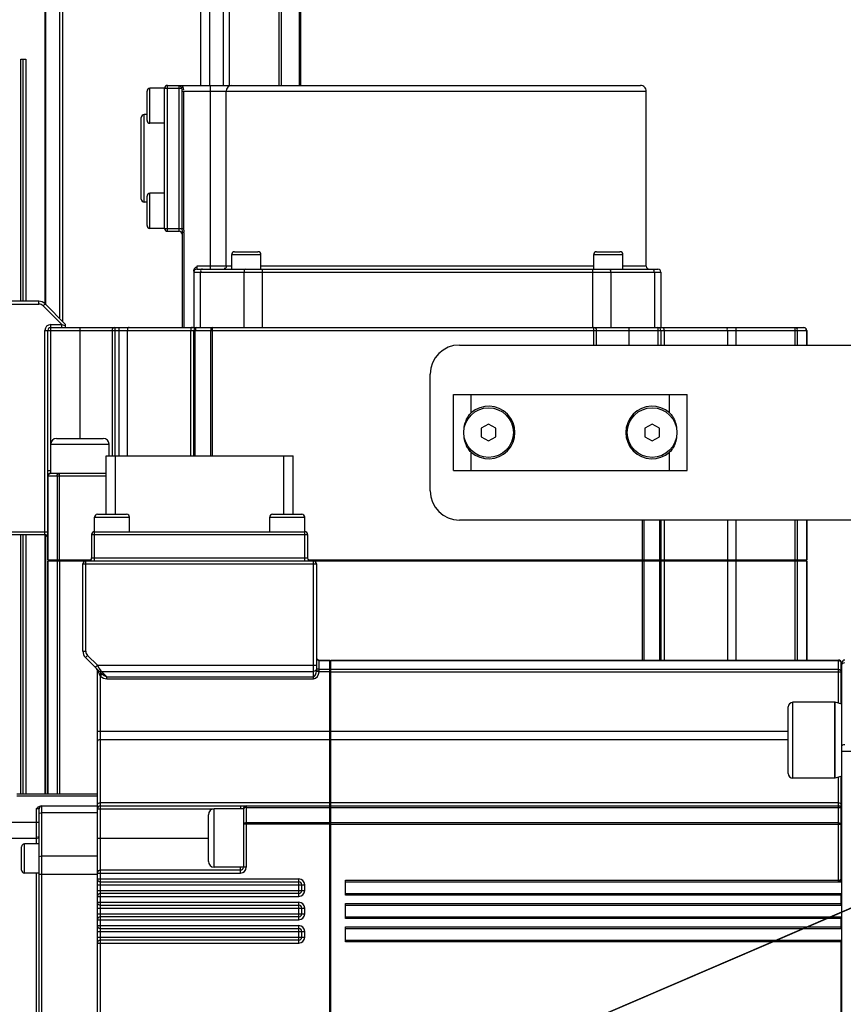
# Model space of a CAD drawing. Header units: millimetres. Extents: x 0 to 11890, y 0 to 8410.
# Tile 41 of 86: x 7231 to 7372, y 2725 to 2894. Entities that reach past the tile are written whole.
import ezdxf

# ---------------------------------------------------------------- set-up
doc = ezdxf.new("R2010")
doc.units = ezdxf.units.MM
doc.header["$LTSCALE"] = 653.95
doc.layers.get('0').update_dxf_attribs({"linetype": 'CONTINUOUS'})
for name, color, linetype in [('304105000021DXF_CONTINUOUS_LINE', 7, 'CONTINUOUS'), ('304105000049DXF_CONTINUOUS_LINE', 7, 'CONTINUOUS'), ('304304000077DXF_CONTINUOUS_LINE', 7, 'CONTINUOUS'), ('304304000110DXF_CONTINUOUS_LINE', 7, 'CONTINUOUS'), ('304304000111DXF_CONTINUOUS_LINE', 7, 'CONTINUOUS'), ('501023000047DXF_CONTINUOUS_LINE', 7, 'CONTINUOUS'), ('501025000001DXF_CONTINUOUS_LINE', 7, 'CONTINUOUS'), ('604006000004DXF_CONTINUOUS_LINE', 7, 'CONTINUOUS'), ('R70-2000运动范围_DXF_DIMENSION', 7, 'CONTINUOUS')]:
    doc.layers.add(name, color=color, linetype=linetype)
doc.styles.get("Standard").update_dxf_attribs({"font": 'txt', "width": 0.7})
doc.dimstyles.new('DIMSTYLE_3', dxfattribs={"dimtxt": 100, "dimasz": 60, "dimexe": 2, "dimexo": 0.2, "dimtad": 1, "dimdsep": 46, "dimtxsty": 'Standard', "dimblk": '_FILLED', "dimblk1": '_FILLED', "dimblk2": '_FILLED', "dimcen": 0.09, "dimclrt": 5, "dimazin": 2, "dimtp": 0.01, "dimtm": 0.01, "dimtfac": 1, "dimtofl": 0, "dimtmove": 0, "dimatfit": 3, "dimldrblk": '_FILLED', "dimfxl": 0, "dimtolj": 1, "dimarcsym": 0})

# ---------------------------------------------------------------- blocks, each defined once
blk = doc.blocks.new('_FILLED')
at = {"color": 0, "linetype": 'ByBlock'}
blk.add_solid([(0, 0), (-1, 0.1667), (-1, -0.1667)], dxfattribs=at)
blk = doc.blocks.new('*D8')
at = {"layer": 'R70-2000运动范围_DXF_DIMENSION', "color": 2, "linetype": 'Continuous'}
for p, q in [((7155.44, 2648.42), (8327.14, 3151.96)), ((7687.07, 2876.89), (7155.44, 2648.42)), ((7687.07, 2876.89), (7687.07, 2876.89))]:
    blk.add_line(p, q, dxfattribs=at)
at = {"layer": 'R70-2000运动范围_DXF_DIMENSION', "color": 2, "linetype": 'Continuous', "xscale": 60, "yscale": 60, "zscale": 60, "rotation": 203.2557065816}
blk.add_blockref('_FILLED', (7687.07, 2876.89), dxfattribs=at)
blk = doc.blocks.new('*D9')
at = {"layer": 'R70-2000运动范围_DXF_DIMENSION', "color": 2, "linetype": 'Continuous'}
for p, q in [((7155.44, 2648.42), (9690.99, 2977.4)), ((9150.71, 2907.3), (7155.44, 2648.42)), ((9150.71, 2907.3), (9150.71, 2907.3))]:
    blk.add_line(p, q, dxfattribs=at)
at = {"layer": 'R70-2000运动范围_DXF_DIMENSION', "color": 2, "linetype": 'Continuous', "xscale": 60, "yscale": 60, "zscale": 60, "rotation": 187.3919185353}
blk.add_blockref('_FILLED', (9150.71, 2907.3), dxfattribs=at)

msp = doc.modelspace()

# ---------------------------------------------------------------- linework, layer by layer
at = {"color": 7, "linetype": 'Continuous'}
msp.add_circle((7155.437, 2648.422), 578.65, dxfattribs=at)
at = {"layer": '304105000021DXF_CONTINUOUS_LINE', "color": 7, "linetype": 'Continuous'}
for p, q in [((7304.937, 2816.922), (7304.937, 2829.922)), ((7304.937, 2829.922), (7344.937, 2829.922)), ((7344.937, 2816.922), (7344.937, 2829.922)), ((7304.937, 2816.922), (7344.937, 2816.922))]:
    msp.add_line(p, q, dxfattribs=at)
at = {"layer": '304105000021DXF_CONTINUOUS_LINE', "color": 9, "linetype": 'Continuous'}
for p, q in [((7307.937, 2826.776), (7307.937, 2829.922)), ((7341.937, 2826.776), (7341.937, 2829.922)), ((7307.937, 2816.922), (7307.937, 2820.068)), ((7341.937, 2816.922), (7341.937, 2820.068))]:
    msp.add_line(p, q, dxfattribs=at)
at = {"layer": '304105000021DXF_CONTINUOUS_LINE', "color": 7, "linetype": 'Continuous'}
for centre, start, end in [((7310.937, 2823.422), 228.18969, 131.81031), ((7338.937, 2823.422), 48.18969, 311.81031)]:
    msp.add_arc(centre, 4.5, start, end, dxfattribs=at)
for points, knots in [([(7306.738, 2824.078), (7306.819, 2824.82), (7307.109, 2825.83), (7307.75, 2826.609), (7307.937, 2826.776)], [0, 0, 0, 0, 0.7481901, 1, 1, 1, 1]), ([(7341.937, 2826.776), (7342.125, 2826.609), (7342.766, 2825.83), (7343.056, 2824.82), (7343.136, 2824.078)], [0, 0, 0, 0, 0.25181, 1, 1, 1, 1]), ([(7307.937, 2820.068), (7307.75, 2820.236), (7307.109, 2821.015), (7306.819, 2822.024), (7306.738, 2822.766)], [0, 0, 0, 0, 0.2518108, 1, 1, 1, 1]), ([(7343.136, 2822.766), (7343.056, 2822.024), (7342.766, 2821.015), (7342.125, 2820.236), (7341.937, 2820.068)], [0, 0, 0, 0, 0.7481897, 1, 1, 1, 1])]:
    msp.add_open_spline(points, degree=3, knots=knots, dxfattribs=at)
at = {"layer": '304105000049DXF_CONTINUOUS_LINE', "color": 7, "linetype": 'Continuous'}
for p, q in [((7305.937, 2838.422), (7450.937, 2838.422)), ((7300.937, 2813.422), (7300.937, 2833.422)), ((7415.937, 2808.422), (7305.937, 2808.422))]:
    msp.add_line(p, q, dxfattribs=at)
for centre, start, end in [((7305.937, 2833.422), 90, 180), ((7305.937, 2813.422), 180, 270)]:
    msp.add_arc(centre, 5, start, end, dxfattribs=at)
at = {"layer": '304304000077DXF_CONTINUOUS_LINE', "color": 9, "linetype": 'Continuous'}
for p, q in [((7234.972, 2845.483), (7234.972, 2940.422)), ((7235.121, 2845.339), (7235.121, 2940.422)), ((7237.451, 2940.422), (7237.451, 2843.083)), ((7237.943, 2940.422), (7237.943, 2842.517)), ((7261.577, 2940.422), (7261.577, 2882.922)), ((7263.106, 2940.422), (7263.106, 2882.922)), ((7265.45, 2940.422), (7265.45, 2882.922)), ((7266.484, 2940.422), (7266.484, 2882.922)), ((7275.086, 2882.922), (7275.086, 2940.422)), ((7275.469, 2882.922), (7275.469, 2940.422)), ((7278.464, 2940.422), (7278.464, 2882.922)), ((7278.722, 2940.422), (7278.722, 2882.922)), ((7230.811, 2845.922), (7230.811, 2887.422)), ((7231.196, 2845.922), (7231.196, 2887.422)), ((7231.7, 2887.422), (7231.7, 2845.922)), ((7230.811, 2761.422), (7230.811, 2805.922)), ((7231.196, 2761.422), (7231.196, 2805.922)), ((7231.7, 2805.922), (7231.7, 2761.422)), ((7234.972, 2761.422), (7234.972, 2805.922)), ((7235.121, 2761.422), (7235.121, 2805.922))]:
    msp.add_line(p, q, dxfattribs=at)
at = {"layer": '304304000077DXF_CONTINUOUS_LINE', "color": 7, "linetype": 'Continuous'}
for p, q in [((7230.811, 2887.422), (7231.7, 2887.422)), ((7231.682, 2887.422), (7231.682, 2845.922)), ((7231.682, 2805.922), (7231.682, 2761.422))]:
    msp.add_line(p, q, dxfattribs=at)
at = {"layer": '304304000110DXF_CONTINUOUS_LINE', "color": 9, "linetype": 'Continuous'}
for p, q in [((7252.937, 2876.422), (7252.937, 2882.422)), ((7255.437, 2882.422), (7258.322, 2882.422)), ((7255.937, 2857.922), (7255.937, 2882.922)), ((7257.937, 2857.922), (7257.937, 2882.922)), ((7263.232, 2882.922), (7263.232, 2851.422)), ((7258.401, 2881.922), (7258.401, 2858.422)), ((7258.401, 2881.922), (7337.937, 2881.922)), ((7258.679, 2881.922), (7258.679, 2858.422)), ((7265.988, 2851.922), (7265.988, 2881.922)), ((7251.937, 2862.922), (7251.937, 2877.922)), ((7252.937, 2858.422), (7252.937, 2864.422)), ((7255.437, 2858.422), (7258.679, 2858.422)), ((7258.737, 2857.708), (7258.437, 2857.708)), ((7258.737, 2857.708), (7258.737, 2841.422)), ((7266.937, 2853.922), (7271.937, 2853.922)), ((7328.937, 2853.922), (7333.937, 2853.922)), ((7260.437, 2850.922), (7340.437, 2850.922)), ((7260.937, 2851.922), (7260.937, 2851.422)), ((7266.937, 2851.922), (7260.937, 2851.922)), ((7261.548, 2850.922), (7261.548, 2841.422)), ((7269.01, 2850.922), (7269.01, 2841.422)), ((7328.937, 2851.922), (7271.937, 2851.922)), ((7272.153, 2851.422), (7272.153, 2841.422)), ((7328.722, 2851.422), (7328.722, 2841.422)), ((7331.864, 2850.922), (7331.864, 2841.422)), ((7337.937, 2851.922), (7333.937, 2851.922)), ((7339.326, 2850.922), (7339.326, 2841.422)), ((7218.437, 2845.422), (7233.916, 2845.422)), ((7233.916, 2845.422), (7233.916, 2845.922)), ((7234.623, 2845.129), (7234.977, 2845.483)), ((7237.83, 2841.922), (7234.623, 2845.129)), ((7235.937, 2821.422), (7235.937, 2841.922)), ((7235.937, 2841.922), (7237.83, 2841.922)), ((7237.83, 2841.422), (7237.83, 2841.922)), ((7237.83, 2841.922), (7238.328, 2841.756)), ((7234.937, 2805.922), (7234.937, 2840.922)), ((7234.937, 2840.922), (7365.437, 2840.922)), ((7238.328, 2841.756), (7238.402, 2841.732)), ((7240.937, 2841.422), (7240.937, 2822.422)), ((7246.937, 2841.422), (7246.937, 2819.422)), ((7247.609, 2841.422), (7247.609, 2819.422)), ((7249.023, 2840.922), (7249.023, 2819.422)), ((7259.851, 2840.922), (7259.851, 2819.422)), ((7260.687, 2819.422), (7260.687, 2840.922)), ((7263.321, 2840.922), (7263.321, 2819.422)), ((7263.571, 2841.422), (7263.571, 2819.422)), ((7328.937, 2838.422), (7328.937, 2841.422)), ((7334.937, 2841.422), (7334.937, 2838.422)), ((7339.937, 2841.422), (7339.937, 2838.422)), ((7341.023, 2840.922), (7341.023, 2838.422)), ((7351.851, 2840.922), (7351.851, 2838.422)), ((7353.266, 2841.422), (7353.266, 2838.422)), ((7363.417, 2838.422), (7363.417, 2841.422)), ((7363.85, 2838.422), (7363.85, 2840.922)), ((7365.37, 2840.922), (7365.37, 2838.422)), ((7235.937, 2821.422), (7245.937, 2821.422)), ((7235.437, 2816.922), (7235.937, 2816.922)), ((7245.437, 2815.922), (7235.437, 2815.922)), ((7235.504, 2801.622), (7235.504, 2815.922)), ((7237.025, 2815.922), (7237.025, 2801.622)), ((7237.458, 2801.622), (7237.458, 2816.422)), ((7337.303, 2801.622), (7337.303, 2808.422)), ((7337.553, 2801.622), (7337.553, 2808.422)), ((7340.187, 2808.422), (7340.187, 2801.622)), ((7341.023, 2808.422), (7341.023, 2801.622)), ((7351.851, 2808.422), (7351.851, 2801.622)), ((7353.266, 2808.422), (7353.266, 2801.622)), ((7363.417, 2801.622), (7363.417, 2808.422)), ((7363.85, 2801.622), (7363.85, 2808.422)), ((7365.37, 2808.422), (7365.37, 2801.622)), ((7218.437, 2806.422), (7235.437, 2806.422)), ((7235.504, 2761.422), (7235.504, 2801.422)), ((7237.025, 2801.422), (7237.025, 2761.422)), ((7237.458, 2801.422), (7237.458, 2761.422)), ((7337.303, 2784.422), (7337.303, 2801.422)), ((7337.553, 2784.422), (7337.553, 2801.422)), ((7340.187, 2801.422), (7340.187, 2784.422)), ((7341.023, 2801.422), (7341.023, 2784.422)), ((7351.851, 2801.422), (7351.851, 2784.422)), ((7353.266, 2801.422), (7353.266, 2784.422)), ((7363.417, 2784.422), (7363.417, 2801.422)), ((7363.85, 2784.422), (7363.85, 2801.422)), ((7365.37, 2801.422), (7365.37, 2784.422))]:
    msp.add_line(p, q, dxfattribs=at)
at = {"layer": '304304000110DXF_CONTINUOUS_LINE', "color": 7, "linetype": 'Continuous'}
for p, q in [((7255.437, 2882.422), (7252.937, 2882.422)), ((7255.437, 2858.422), (7255.437, 2882.422)), ((7255.437, 2858.422), (7255.437, 2882.422)), ((7255.937, 2882.922), (7336.937, 2882.922)), ((7252.437, 2876.922), (7252.437, 2881.922)), ((7337.937, 2851.922), (7337.937, 2881.922)), ((7251.437, 2863.422), (7251.437, 2877.422)), ((7252.437, 2877.922), (7251.937, 2877.922)), ((7255.437, 2876.422), (7252.937, 2876.422)), ((7252.437, 2858.922), (7252.437, 2863.922)), ((7255.437, 2864.422), (7252.937, 2864.422)), ((7252.437, 2862.922), (7251.937, 2862.922)), ((7255.437, 2858.422), (7252.937, 2858.422)), ((7255.937, 2857.922), (7257.937, 2857.922)), ((7258.437, 2857.708), (7258.437, 2841.422)), ((7266.937, 2851.422), (7266.937, 2853.922)), ((7267.438, 2854.422), (7271.437, 2854.422)), ((7271.937, 2851.422), (7271.937, 2853.922)), ((7328.937, 2851.422), (7328.937, 2853.922)), ((7329.438, 2854.422), (7333.437, 2854.422)), ((7333.937, 2851.422), (7333.937, 2853.922)), ((7260.437, 2851.056), (7260.437, 2841.422)), ((7260.937, 2851.422), (7339.937, 2851.422)), ((7340.437, 2850.922), (7340.437, 2841.422)), ((7233.916, 2845.922), (7218.937, 2845.922)), ((7238.437, 2842.022), (7234.977, 2845.483)), ((7238.437, 2842.022), (7238.437, 2841.422)), ((7235.437, 2801.622), (7235.437, 2840.922)), ((7235.937, 2841.422), (7364.937, 2841.422)), ((7246.437, 2840.922), (7246.437, 2819.422)), ((7260.437, 2819.422), (7260.437, 2840.922)), ((7329.437, 2838.422), (7329.437, 2840.922)), ((7340.437, 2840.922), (7340.437, 2838.422)), ((7365.437, 2840.922), (7365.437, 2838.422)), ((7236.938, 2822.422), (7244.937, 2822.422)), ((7235.937, 2816.422), (7235.937, 2821.422)), ((7245.937, 2819.422), (7245.937, 2821.422)), ((7245.437, 2816.422), (7235.937, 2816.422)), ((7340.437, 2808.422), (7340.437, 2801.622)), ((7365.437, 2808.422), (7365.437, 2801.622)), ((7218.937, 2805.922), (7234.937, 2805.922)), ((7235.437, 2801.622), (7242.82, 2801.622)), ((7235.437, 2761.422), (7235.437, 2801.422)), ((7235.437, 2801.422), (7241.937, 2801.422)), ((7237.437, 2801.422), (7237.437, 2801.622)), ((7280.054, 2801.622), (7340.437, 2801.622)), ((7280.937, 2801.422), (7340.437, 2801.422)), ((7338.437, 2801.422), (7338.437, 2801.622)), ((7340.437, 2801.422), (7340.437, 2784.422)), ((7340.505, 2801.622), (7365.437, 2801.622)), ((7340.505, 2801.422), (7365.437, 2801.422)), ((7351.609, 2801.422), (7351.609, 2801.622)), ((7363.437, 2801.422), (7363.437, 2801.622)), ((7365.437, 2801.422), (7365.437, 2784.422))]:
    msp.add_line(p, q, dxfattribs=at)
at = {"layer": '304304000110DXF_CONTINUOUS_LINE', "color": 9, "linetype": 'Continuous'}
msp.add_lwpolyline([(7258.554, 2882.637), (7258.46, 2882.584), (7258.38, 2882.509), (7258.322, 2882.422)], dxfattribs=at)
at = {"layer": '304304000110DXF_CONTINUOUS_LINE', "color": 7, "linetype": 'Continuous'}
for centre, radius, start, end in [((7252.937, 2881.922), 0.5, 90, 180), ((7255.937, 2882.422), 0.5, 90, 180), ((7336.937, 2881.922), 1, 0, 90.00003), ((7251.937, 2877.422), 0.5, 90, 180), ((7252.937, 2876.922), 0.5, 180, 270), ((7252.937, 2863.922), 0.5, 90, 180), ((7251.937, 2863.422), 0.5, 180, 270), ((7252.937, 2858.922), 0.5, 180, 270), ((7255.937, 2858.422), 0.5, 180, 270), ((7257.937, 2857.422), 0.5, 0, 90), ((7267.437, 2853.922), 0.5, 90, 180), ((7271.437, 2853.922), 0.5, 0, 90), ((7329.437, 2853.922), 0.5, 90, 180), ((7333.437, 2853.922), 0.5, 0, 90), ((7260.937, 2850.922), 0.5, 90, 180), ((7338.437, 2851.922), 0.5, 180, 270), ((7339.937, 2850.922), 0.5, 0, 90), ((7233.916, 2844.422), 1.5, 45, 90), ((7235.937, 2840.922), 0.5, 90, 180), ((7246.937, 2840.922), 0.5, 90, 180), ((7260.937, 2840.922), 0.5, 90, 180), ((7328.937, 2840.922), 0.5, 0, 90), ((7339.937, 2840.922), 0.5, 0, 90), ((7364.937, 2840.922), 0.5, 0, 90), ((7236.937, 2821.422), 1, 90, 180), ((7244.937, 2821.422), 1, 0, 90), ((7235.937, 2815.922), 0.5, 90, 180), ((7234.937, 2805.422), 0.5, 0, 90)]:
    msp.add_arc(centre, radius, start, end, dxfattribs=at)
at = {"layer": '304304000110DXF_CONTINUOUS_LINE', "color": 9, "linetype": 'Continuous'}
for centre, start, end in [((7233.916, 2844.422), 45, 90), ((7235.937, 2840.922), 90, 180)]:
    msp.add_arc(centre, 1, start, end, dxfattribs=at)
for points, knots in [([(7257.937, 2882.922), (7257.972, 2882.922), (7258.169, 2882.8), (7258.258, 2882.591), (7258.322, 2882.422)], [0, 0, 0, 0, 0.1605555, 1, 1, 1, 1]), ([(7258.401, 2858.422), (7258.401, 2858.391), (7258.403, 2858.328), (7258.407, 2858.265), (7258.409, 2858.233)], [0, 0, 0, 0, 0.5002946, 1, 1, 1, 1]), ([(7261.937, 2851.422), (7261.842, 2851.422), (7261.615, 2851.372), (7261.596, 2851.109), (7261.649, 2851.024)], [0, 0, 0, 0, 0.4869854, 1, 1, 1, 1]), ([(7265.988, 2851.922), (7265.988, 2851.804), (7265.992, 2851.549), (7265.691, 2851.491), (7265.621, 2851.551)], [0, 0, 0, 0, 0.5623137, 1, 1, 1, 1]), ([(7269.325, 2851.422), (7269.207, 2851.422), (7269.004, 2851.26), (7269.065, 2851.077), (7269.091, 2851.024)], [0, 0, 0, 0, 0.6633566, 1, 1, 1, 1]), ([(7331.55, 2851.422), (7331.667, 2851.422), (7331.871, 2851.26), (7331.81, 2851.077), (7331.783, 2851.024)], [0, 0, 0, 0, 0.6633566, 1, 1, 1, 1]), ([(7338.937, 2851.422), (7339.032, 2851.422), (7339.259, 2851.372), (7339.278, 2851.109), (7339.226, 2851.024)], [0, 0, 0, 0, 0.4869854, 1, 1, 1, 1]), ([(7249.377, 2841.422), (7249.289, 2841.422), (7249.076, 2841.358), (7249.066, 2841.111), (7249.114, 2841.024)], [0, 0, 0, 0, 0.4665116, 1, 1, 1, 1]), ([(7260.205, 2841.422), (7260.118, 2841.422), (7259.904, 2841.358), (7259.894, 2841.111), (7259.943, 2841.024)], [0, 0, 0, 0, 0.4665116, 1, 1, 1, 1]), ([(7260.937, 2841.422), (7260.833, 2841.422), (7260.682, 2841.238), (7260.729, 2841.077), (7260.751, 2841.022)], [0, 0, 0, 0, 0.6382941, 1, 1, 1, 1]), ([(7263.571, 2841.422), (7263.467, 2841.422), (7263.317, 2841.239), (7263.364, 2841.078), (7263.385, 2841.023)], [0, 0, 0, 0, 0.6375466, 1, 1, 1, 1]), ([(7340.669, 2841.422), (7340.757, 2841.422), (7340.971, 2841.358), (7340.98, 2841.111), (7340.932, 2841.024)], [0, 0, 0, 0, 0.4665116, 1, 1, 1, 1]), ([(7351.498, 2841.422), (7351.585, 2841.422), (7351.799, 2841.358), (7351.809, 2841.111), (7351.76, 2841.024)], [0, 0, 0, 0, 0.4665116, 1, 1, 1, 1]), ([(7363.417, 2841.422), (7363.521, 2841.422), (7363.764, 2841.387), (7363.796, 2841.105), (7363.739, 2841.022)], [0, 0, 0, 0, 0.5107445, 1, 1, 1, 1]), ([(7364.937, 2841.422), (7365.042, 2841.422), (7365.284, 2841.387), (7365.315, 2841.106), (7365.259, 2841.023)], [0, 0, 0, 0, 0.5107016, 1, 1, 1, 1]), ([(7235.504, 2815.922), (7235.504, 2815.964), (7235.513, 2816.051), (7235.534, 2816.136), (7235.549, 2816.178)], [0, 0, 0, 0, 0.4829972, 1, 1, 1, 1]), ([(7235.549, 2816.178), (7235.572, 2816.24), (7235.637, 2816.391), (7235.802, 2816.336), (7235.849, 2816.293)], [0, 0, 0, 0, 0.5099634, 1, 1, 1, 1]), ([(7237.025, 2815.922), (7237.025, 2816.04), (7237.011, 2816.289), (7237.305, 2816.351), (7237.37, 2816.293)], [0, 0, 0, 0, 0.5757336, 1, 1, 1, 1])]:
    msp.add_open_spline(points, degree=3, knots=knots, dxfattribs=at)
for points in [[(7257.937, 2882.922), (7258.164, 2882.922), (7258.438, 2882.831), (7258.554, 2882.637)], [(7258.322, 2882.422), (7258.401, 2882.274), (7258.405, 2882.092), (7258.397, 2881.925)], [(7258.554, 2882.637), (7258.649, 2882.476), (7258.679, 2882.26), (7258.626, 2882.08)], [(7266.906, 2882.922), (7266.454, 2882.922), (7265.988, 2882.375), (7265.988, 2881.922)], [(7258.409, 2858.233), (7258.422, 2858.06), (7258.444, 2857.883), (7258.421, 2857.711)], [(7258.679, 2858.422), (7258.679, 2858.187), (7258.764, 2857.944), (7258.705, 2857.717)]]:
    msp.add_open_spline(points, degree=3, dxfattribs=at)
at = {"layer": '304304000110DXF_CONTINUOUS_LINE', "color": 7, "linetype": 'Continuous'}
for points, knots in [([(7260.437, 2851.056), (7260.437, 2851.107), (7260.448, 2851.211), (7260.477, 2851.311), (7260.496, 2851.359)], [0, 0, 0, 0, 0.4951513, 1, 1, 1, 1]), ([(7260.496, 2851.359), (7260.518, 2851.415), (7260.572, 2851.521), (7260.646, 2851.614), (7260.688, 2851.655)], [0, 0, 0, 0, 0.505155, 1, 1, 1, 1]), ([(7260.688, 2851.655), (7260.726, 2851.692), (7260.811, 2851.758), (7260.911, 2851.799), (7260.963, 2851.81)], [0, 0, 0, 0, 0.5051989, 1, 1, 1, 1])]:
    msp.add_open_spline(points, degree=3, knots=knots, dxfattribs=at)
at = {"layer": '304304000111DXF_CONTINUOUS_LINE', "color": 7, "linetype": 'Continuous'}
for p, q in [((7245.437, 2809.422), (7245.437, 2819.422)), ((7245.437, 2819.422), (7277.437, 2819.422)), ((7247.037, 2819.422), (7275.837, 2819.422)), ((7277.437, 2809.422), (7277.437, 2819.422)), ((7243.437, 2806.422), (7243.437, 2808.922)), ((7243.937, 2809.422), (7248.937, 2809.422)), ((7249.437, 2806.422), (7249.437, 2808.922)), ((7273.437, 2806.422), (7273.437, 2808.922)), ((7273.937, 2809.422), (7278.937, 2809.422)), ((7279.437, 2806.422), (7279.437, 2808.922)), ((7242.937, 2805.922), (7242.937, 2801.922)), ((7243.437, 2806.422), (7279.437, 2806.422)), ((7243.437, 2806.422), (7279.437, 2806.422)), ((7279.937, 2805.922), (7279.937, 2801.922)), ((7241.937, 2801.422), (7280.937, 2801.422)), ((7241.437, 2785.944), (7241.437, 2800.922)), ((7281.437, 2800.922), (7281.437, 2782.594)), ((7244.521, 2782.239), (7241.877, 2784.883)), ((7281.937, 2784.422), (7283.737, 2784.422)), ((7283.737, 2759.49), (7283.737, 2784.422)), ((7283.937, 2679.422), (7283.937, 2784.422)), ((7283.937, 2784.422), (7370.837, 2784.422)), ((7371.337, 2776.871), (7371.337, 2783.922)), ((7371.437, 2654.922), (7371.437, 2783.922)), ((7243.937, 2654.922), (7243.937, 2782.615)), ((7283.937, 2782.422), (7283.737, 2782.422)), ((7371.437, 2782.422), (7371.337, 2782.422)), ((7283.937, 2770.594), (7283.737, 2770.594)), ((7371.337, 2746.922), (7371.337, 2764.477)), ((7243.937, 2761.422), (7230.151, 2761.422)), ((7234.303, 2759.422), (7243.937, 2759.422)), ((7244.437, 2759.422), (7283.737, 2759.422)), ((7283.737, 2654.422), (7283.737, 2759.422)), ((7283.937, 2759.422), (7370.837, 2759.422)), ((7233.937, 2679.922), (7233.937, 2758.922)), ((7262.937, 2749.923), (7262.937, 2757.922)), ((7268.937, 2758.922), (7263.937, 2758.922)), ((7268.937, 2758.922), (7268.937, 2748.922)), ((7283.937, 2757.422), (7283.737, 2757.422)), ((7371.437, 2757.422), (7371.337, 2757.422)), ((7233.937, 2752.922), (7231.437, 2752.922)), ((7230.937, 2748.423), (7230.937, 2752.422)), ((7233.937, 2747.922), (7231.437, 2747.922)), ((7268.437, 2748.422), (7244.437, 2748.422)), ((7268.937, 2748.922), (7263.937, 2748.922)), ((7244.437, 2746.422), (7278.437, 2746.422)), ((7278.937, 2744.922), (7278.937, 2745.922)), ((7286.437, 2744.122), (7286.437, 2746.722)), ((7286.437, 2746.422), (7371.437, 2746.422)), ((7278.437, 2744.422), (7244.437, 2744.422)), ((7286.437, 2744.422), (7371.437, 2744.422)), ((7371.337, 2742.422), (7371.337, 2744.422)), ((7244.437, 2742.422), (7278.437, 2742.422)), ((7286.437, 2740.122), (7286.437, 2742.722)), ((7286.437, 2742.422), (7371.437, 2742.422)), ((7278.937, 2740.922), (7278.937, 2741.922)), ((7278.437, 2740.422), (7244.437, 2740.422)), ((7286.437, 2740.422), (7371.437, 2740.422)), ((7371.337, 2738.422), (7371.337, 2740.422)), ((7244.437, 2738.422), (7278.437, 2738.422)), ((7278.937, 2736.922), (7278.937, 2737.922)), ((7286.437, 2736.122), (7286.437, 2738.722)), ((7286.437, 2738.422), (7371.437, 2738.422)), ((7278.437, 2736.422), (7244.437, 2736.422)), ((7286.437, 2736.422), (7371.437, 2736.422)), ((7371.337, 2702.422), (7371.337, 2736.422))]:
    msp.add_line(p, q, dxfattribs=at)
at = {"layer": '304304000111DXF_CONTINUOUS_LINE', "color": 2, "linetype": 'Continuous'}
for p, q in [((7247.037, 2809.422), (7247.037, 2819.422)), ((7275.837, 2809.422), (7275.837, 2819.422))]:
    msp.add_line(p, q, dxfattribs=at)
at = {"layer": '304304000111DXF_CONTINUOUS_LINE', "color": 9, "linetype": 'Continuous'}
for p, q in [((7243.437, 2808.922), (7249.437, 2808.922)), ((7273.437, 2808.922), (7279.437, 2808.922)), ((7242.937, 2805.922), (7279.937, 2805.922)), ((7243.437, 2801.422), (7243.437, 2806.422)), ((7279.437, 2801.422), (7279.437, 2806.422)), ((7241.937, 2785.944), (7241.937, 2801.422)), ((7242.937, 2801.922), (7279.937, 2801.922)), ((7280.937, 2781.215), (7280.937, 2801.422)), ((7241.437, 2800.922), (7281.437, 2800.922)), ((7241.437, 2785.944), (7241.937, 2785.944)), ((7241.877, 2784.883), (7242.23, 2785.236)), ((7243.923, 2783.544), (7242.23, 2785.236)), ((7243.569, 2783.19), (7243.923, 2783.544)), ((7243.923, 2783.544), (7281.437, 2783.544)), ((7244.253, 2783.048), (7243.923, 2783.544)), ((7244.439, 2782.77), (7244.253, 2783.048)), ((7281.937, 2782.505), (7281.937, 2784.422)), ((7281.937, 2784.355), (7283.737, 2784.355)), ((7283.737, 2782.835), (7281.937, 2782.835)), ((7283.937, 2784.355), (7370.837, 2784.355)), ((7370.837, 2782.835), (7283.937, 2782.835)), ((7370.837, 2777.035), (7370.837, 2784.422)), ((7243.937, 2782.615), (7244.148, 2782.194)), ((7244.148, 2782.194), (7244.22, 2782.05)), ((7244.22, 2782.05), (7244.302, 2781.885)), ((7244.437, 2781.655), (7244.733, 2782.046)), ((7244.437, 2654.422), (7244.437, 2781.655)), ((7244.63, 2782.483), (7244.439, 2782.77)), ((7244.521, 2782.239), (7244.585, 2782.177)), ((7244.63, 2782.483), (7280.937, 2782.483)), ((7245.544, 2781.569), (7244.63, 2782.483)), ((7245.544, 2781.215), (7245.544, 2781.569)), ((7245.544, 2781.569), (7280.937, 2781.569)), ((7245.544, 2781.215), (7280.937, 2781.215)), ((7281.431, 2782.458), (7281.437, 2782.584)), ((7281.924, 2782.402), (7281.431, 2782.458)), ((7281.437, 2782.584), (7281.437, 2782.608)), ((7283.737, 2782.402), (7281.924, 2782.402)), ((7283.937, 2782.402), (7371.337, 2782.402)), ((7243.937, 2772.251), (7283.737, 2772.251)), ((7283.937, 2772.251), (7362.237, 2772.251)), ((7244.437, 2770.836), (7283.737, 2770.836)), ((7283.937, 2770.836), (7362.237, 2770.836)), ((7383.437, 2768.727), (7371.437, 2768.727)), ((7370.837, 2746.422), (7370.837, 2764.34)), ((7243.937, 2761.122), (7230.151, 2761.122)), ((7234.437, 2679.422), (7234.437, 2759.422)), ((7244.437, 2760.008), (7283.737, 2760.008)), ((7268.437, 2759.422), (7268.437, 2758.922)), ((7269.437, 2759.422), (7269.437, 2748.922)), ((7283.937, 2760.008), (7370.837, 2760.008)), ((7233.437, 2758.922), (7233.437, 2752.922)), ((7233.937, 2758.922), (7233.437, 2758.922)), ((7234.437, 2758.311), (7243.937, 2758.311)), ((7243.937, 2758.922), (7263.937, 2758.922)), ((7263.937, 2748.922), (7263.937, 2758.922)), ((7269.437, 2759.172), (7283.737, 2759.172)), ((7283.937, 2759.172), (7370.837, 2759.172)), ((7204.437, 2756.628), (7233.937, 2756.628)), ((7283.737, 2756.288), (7268.937, 2756.288)), ((7283.737, 2756.538), (7269.437, 2756.538)), ((7370.837, 2756.538), (7283.937, 2756.538)), ((7283.937, 2756.288), (7371.337, 2756.288)), ((7233.437, 2753.872), (7205.437, 2753.872)), ((7231.437, 2747.922), (7231.437, 2752.922)), ((7243.937, 2753.922), (7262.937, 2753.922)), ((7234.437, 2750.849), (7243.937, 2750.849)), ((7233.437, 2747.922), (7233.437, 2690.922)), ((7233.937, 2747.707), (7243.937, 2747.707)), ((7243.937, 2747.922), (7268.437, 2747.922)), ((7268.437, 2747.922), (7268.437, 2748.922)), ((7269.437, 2748.922), (7268.937, 2748.922)), ((7243.937, 2746.922), (7278.437, 2746.922)), ((7243.937, 2745.922), (7279.437, 2745.922)), ((7278.437, 2743.922), (7278.437, 2746.922)), ((7279.437, 2744.922), (7279.437, 2745.922)), ((7286.437, 2746.722), (7370.837, 2746.722)), ((7243.937, 2744.922), (7279.437, 2744.922)), ((7371.337, 2744.122), (7286.437, 2744.122)), ((7243.937, 2743.922), (7278.437, 2743.922)), ((7243.937, 2742.922), (7278.437, 2742.922)), ((7278.437, 2739.922), (7278.437, 2742.922)), ((7286.437, 2742.722), (7371.337, 2742.722)), ((7243.937, 2741.922), (7279.437, 2741.922)), ((7243.937, 2740.922), (7279.437, 2740.922)), ((7279.437, 2740.922), (7279.437, 2741.922)), ((7243.937, 2739.922), (7278.437, 2739.922)), ((7243.937, 2738.922), (7278.437, 2738.922)), ((7278.437, 2735.922), (7278.437, 2738.922)), ((7371.337, 2740.122), (7286.437, 2740.122)), ((7243.937, 2737.922), (7279.437, 2737.922)), ((7279.437, 2736.922), (7279.437, 2737.922)), ((7286.437, 2738.722), (7371.337, 2738.722)), ((7243.937, 2736.922), (7279.437, 2736.922)), ((7243.937, 2735.922), (7278.437, 2735.922)), ((7371.337, 2736.122), (7286.437, 2736.122))]:
    msp.add_line(p, q, dxfattribs=at)
for points in [[(7244.302, 2781.885), (7244.343, 2781.808), (7244.388, 2781.731), (7244.437, 2781.655)], [(7244.585, 2782.177), (7244.656, 2782.113), (7244.733, 2782.046)], [(7281.924, 2782.402), (7281.931, 2782.437), (7281.936, 2782.471), (7281.937, 2782.505)]]:
    msp.add_lwpolyline(points, dxfattribs=at)
at = {"layer": '304304000111DXF_CONTINUOUS_LINE', "color": 7, "linetype": 'Continuous'}
for centre, radius, start, end in [((7243.937, 2808.922), 0.5, 90, 180), ((7248.937, 2808.922), 0.5, 0, 90), ((7273.937, 2808.922), 0.5, 90, 180), ((7278.937, 2808.922), 0.5, 0, 90), ((7243.437, 2805.922), 0.5, 90, 180), ((7279.437, 2805.922), 0.5, 0, 90), ((7241.937, 2800.922), 0.5, 90, 180), ((7242.437, 2801.922), 0.5, 270, 360), ((7280.437, 2801.922), 0.5, 180, 270), ((7280.937, 2800.922), 0.5, 0, 90), ((7242.937, 2785.944), 1.5, 180, 225), ((7281.937, 2784.922), 0.5, 195, 270), ((7243.437, 2782.615), 0.5, 0, 45), ((7370.837, 2783.922), 0.5, 0, 90), ((7371.937, 2783.922), 0.5, 90, 180), ((7234.679, 2757.963), 1.553, 126.39156, 128.51095), ((7234.437, 2758.922), 0.5, 90, 180), ((7244.437, 2758.922), 0.5, 90, 180), ((7269.437, 2758.922), 0.5, 90, 180), ((7370.837, 2758.922), 0.5, 0, 90), ((7263.937, 2757.922), 1, 90, 180), ((7231.437, 2752.422), 0.5, 90, 180), ((7263.937, 2749.922), 1, 180, 270), ((7231.437, 2748.422), 0.5, 180, 270), ((7244.437, 2747.922), 0.5, 90, 180), ((7268.437, 2748.922), 0.5, 270, 360), ((7244.437, 2746.922), 0.5, 180, 270), ((7278.437, 2745.922), 0.5, 0, 90), ((7370.837, 2746.922), 0.5, 270, 360), ((7244.437, 2743.922), 0.5, 90, 180), ((7278.437, 2744.922), 0.5, 270, 360), ((7244.437, 2742.922), 0.5, 180, 270), ((7278.437, 2741.922), 0.5, 0, 90), ((7278.437, 2740.922), 0.5, 270, 360), ((7244.437, 2739.922), 0.5, 90, 180), ((7244.437, 2738.922), 0.5, 180, 270), ((7278.437, 2737.922), 0.5, 0, 90), ((7244.437, 2735.922), 0.5, 90, 180), ((7278.437, 2736.922), 0.5, 270, 360)]:
    msp.add_arc(centre, radius, start, end, dxfattribs=at)
at = {"layer": '304304000111DXF_CONTINUOUS_LINE', "color": 9, "linetype": 'Continuous'}
for centre, start, end in [((7242.937, 2785.944), 180, 225), ((7268.437, 2748.922), 270, 360), ((7278.437, 2745.922), 0, 90), ((7278.437, 2744.922), 270, 360), ((7278.437, 2741.922), 0, 90), ((7278.437, 2740.922), 270, 360), ((7278.437, 2737.922), 0, 90), ((7278.437, 2736.922), 270, 360)]:
    msp.add_arc(centre, 1, start, end, dxfattribs=at)
for points, knots in [([(7281.681, 2784.401), (7281.636, 2784.417), (7281.556, 2784.451), (7281.504, 2784.534), (7281.504, 2784.572)], [0, 0, 0, 0, 0.5573349, 1, 1, 1, 1]), ([(7281.504, 2783.051), (7281.504, 2783.072), (7281.518, 2783.12), (7281.548, 2783.159), (7281.566, 2783.18)], [0, 0, 0, 0, 0.4294068, 1, 1, 1, 1]), ([(7281.937, 2784.355), (7281.895, 2784.355), (7281.808, 2784.364), (7281.723, 2784.385), (7281.681, 2784.401)], [0, 0, 0, 0, 0.4830511, 1, 1, 1, 1]), ([(7370.837, 2784.355), (7370.87, 2784.355), (7370.934, 2784.349), (7370.997, 2784.333), (7371.028, 2784.322)], [0, 0, 0, 0, 0.4984883, 1, 1, 1, 1]), ([(7244.277, 2782.483), (7244.301, 2782.459), (7244.374, 2782.428), (7244.451, 2782.431), (7244.492, 2782.437)], [0, 0, 0, 0, 0.4505157, 1, 1, 1, 1]), ([(7244.302, 2781.885), (7244.367, 2781.955), (7244.418, 2782.008), (7244.545, 2782.189), (7244.474, 2782.162), (7244.456, 2782.151)], [0, 0, 0, 0, 0.6821502, 0.8510203, 1, 1, 1, 1]), ([(7244.492, 2782.437), (7244.515, 2782.441), (7244.562, 2782.453), (7244.608, 2782.472), (7244.63, 2782.483)], [0, 0, 0, 0, 0.4861849, 1, 1, 1, 1]), ([(7280.937, 2781.569), (7281.028, 2781.569), (7281.352, 2781.809), (7281.41, 2782.192), (7281.431, 2782.458)], [0, 0, 0, 0, 0.2528889, 1, 1, 1, 1]), ([(7281.187, 2782.53), (7281.164, 2782.53), (7281.111, 2782.539), (7281.063, 2782.56), (7281.039, 2782.574)], [0, 0, 0, 0, 0.4530423, 1, 1, 1, 1]), ([(7281.937, 2782.505), (7281.879, 2782.505), (7281.802, 2782.488), (7281.499, 2782.569), (7281.566, 2782.587)], [0, 0, 0, 0, 0.4566842, 1, 1, 1, 1]), ([(7233.937, 2757.922), (7233.937, 2758.017), (7233.988, 2758.244), (7234.251, 2758.263), (7234.336, 2758.211)], [0, 0, 0, 0, 0.4869854, 1, 1, 1, 1]), ([(7269.437, 2759.172), (7269.405, 2759.172), (7269.341, 2759.169), (7269.278, 2759.159), (7269.247, 2759.153)], [0, 0, 0, 0, 0.5033853, 1, 1, 1, 1]), ([(7370.837, 2759.172), (7370.869, 2759.172), (7370.933, 2759.169), (7370.996, 2759.16), (7371.027, 2759.153)], [0, 0, 0, 0, 0.5033553, 1, 1, 1, 1]), ([(7233.437, 2753.872), (7233.556, 2753.872), (7233.811, 2753.867), (7233.868, 2754.168), (7233.808, 2754.238)], [0, 0, 0, 0, 0.5623137, 1, 1, 1, 1]), ([(7233.937, 2750.535), (7233.937, 2750.614), (7234.017, 2750.812), (7234.246, 2750.812), (7234.336, 2750.768)], [0, 0, 0, 0, 0.4421066, 1, 1, 1, 1]), ([(7370.837, 2746.722), (7370.861, 2746.722), (7370.909, 2746.723), (7370.958, 2746.726), (7370.983, 2746.728)], [0, 0, 0, 0, 0.4787381, 1, 1, 1, 1]), ([(7370.983, 2746.728), (7371.057, 2746.733), (7371.261, 2746.697), (7371.179, 2746.846), (7371.147, 2746.86)], [0, 0, 0, 0, 0.6765128, 1, 1, 1, 1])]:
    msp.add_open_spline(points, degree=3, knots=knots, dxfattribs=at)
for points in [[(7281.437, 2782.836), (7281.437, 2782.705), (7281.319, 2782.53), (7281.187, 2782.53)], [(7281.937, 2782.835), (7281.776, 2782.835), (7281.504, 2782.89), (7281.504, 2783.051)], [(7370.837, 2782.835), (7371.058, 2782.835), (7371.337, 2782.622), (7371.337, 2782.402)], [(7371.028, 2784.322), (7371.186, 2784.265), (7371.337, 2784.091), (7371.337, 2783.922)], [(7371.437, 2783.604), (7371.437, 2783.816), (7371.725, 2783.997), (7371.937, 2783.997)], [(7244.437, 2781.655), (7244.754, 2781.415), (7245.147, 2781.215), (7245.544, 2781.215)], [(7244.733, 2782.046), (7244.973, 2781.844), (7245.24, 2781.645), (7245.544, 2781.569)], [(7280.937, 2781.215), (7281.452, 2781.215), (7281.865, 2781.891), (7281.924, 2782.402)], [(7243.937, 2770.483), (7243.937, 2770.687), (7244.233, 2770.836), (7244.437, 2770.836)], [(7371.437, 2769.652), (7371.437, 2769.848), (7371.741, 2769.96), (7371.937, 2769.96)], [(7243.937, 2759.654), (7243.937, 2759.859), (7244.233, 2760.008), (7244.437, 2760.008)], [(7370.837, 2760.008), (7371.041, 2760.008), (7371.337, 2759.859), (7371.337, 2759.654)], [(7269.247, 2759.153), (7269.121, 2759.127), (7268.937, 2759.051), (7268.937, 2758.922)], [(7371.027, 2759.153), (7371.153, 2759.127), (7371.337, 2759.051), (7371.337, 2758.922)], [(7269.437, 2756.538), (7269.251, 2756.538), (7268.937, 2756.475), (7268.937, 2756.288)], [(7370.837, 2756.538), (7371.024, 2756.538), (7371.337, 2756.475), (7371.337, 2756.288)]]:
    msp.add_open_spline(points, degree=3, dxfattribs=at)
at = {"layer": '304304000111DXF_CONTINUOUS_LINE', "color": 7, "linetype": 'Continuous'}
msp.add_open_spline([(7233.437, 2758.922), (7233.526, 2759.011), (7233.614, 2759.1), (7233.711, 2759.178)], degree=3, dxfattribs=at)
for points, knots in [([(7233.757, 2759.213), (7233.795, 2759.241), (7233.875, 2759.294), (7233.96, 2759.338), (7234.004, 2759.356)], [0, 0, 0, 0, 0.5006839, 1, 1, 1, 1]), ([(7234.004, 2759.356), (7234.052, 2759.377), (7234.149, 2759.41), (7234.252, 2759.422), (7234.303, 2759.422)], [0, 0, 0, 0, 0.5036006, 1, 1, 1, 1])]:
    msp.add_open_spline(points, degree=3, knots=knots, dxfattribs=at)
at = {"layer": '501023000047DXF_CONTINUOUS_LINE', "color": 7, "linetype": 'Continuous'}
for p, q in [((7362.237, 2764.987), (7362.237, 2776.387)), ((7370.237, 2777.187), (7363.037, 2777.187)), ((7370.237, 2764.187), (7370.237, 2777.187)), ((7370.237, 2764.187), (7363.037, 2764.187))]:
    msp.add_line(p, q, dxfattribs=at)
at = {"layer": '501023000047DXF_CONTINUOUS_LINE', "color": 9, "linetype": 'Continuous'}
msp.add_line((7363.037, 2764.187), (7363.037, 2777.187), dxfattribs=at)
at = {"layer": '501023000047DXF_CONTINUOUS_LINE', "color": 7, "linetype": 'Continuous'}
for centre, start, end in [((7363.037, 2776.387), 90, 180), ((7363.037, 2764.987), 180, 270)]:
    msp.add_arc(centre, 0.8, start, end, dxfattribs=at)
at = {"layer": '501025000001DXF_CONTINUOUS_LINE', "color": 7, "linetype": 'Continuous'}
for p, q in [((7310.937, 2824.866), (7309.687, 2824.144)), ((7309.687, 2824.144), (7309.687, 2822.701)), ((7312.187, 2824.144), (7310.937, 2824.866)), ((7312.187, 2822.701), (7312.187, 2824.144)), ((7338.937, 2824.866), (7337.687, 2824.144)), ((7337.687, 2824.144), (7337.687, 2822.701)), ((7340.187, 2824.144), (7338.937, 2824.866)), ((7340.187, 2822.701), (7340.187, 2824.144)), ((7309.687, 2822.701), (7310.937, 2821.979)), ((7310.937, 2821.979), (7312.187, 2822.701)), ((7337.687, 2822.701), (7338.937, 2821.979)), ((7338.937, 2821.979), (7340.187, 2822.701))]:
    msp.add_line(p, q, dxfattribs=at)
for centre in [(7310.937, 2823.422), (7338.937, 2823.422)]:
    msp.add_circle(centre, 4.25, dxfattribs=at)
at = {"layer": '604006000004DXF_CONTINUOUS_LINE', "color": 7, "linetype": 'Continuous'}
for p, q in [((7370.28, 2777.187), (7370.237, 2777.032)), ((7370.28, 2764.187), (7370.28, 2777.187)), ((7371.437, 2776.871), (7370.28, 2777.187)), ((7370.28, 2764.187), (7370.237, 2764.343)), ((7371.437, 2764.504), (7370.28, 2764.187))]:
    msp.add_line(p, q, dxfattribs=at)

# ---------------------------------------------------------------- dimensions: what is measured, and where the dimension line sits
at = {"layer": 'R70-2000运动范围_DXF_DIMENSION', "color": 2, "linetype": 'Continuous'}
for mpoint, picture, middle in [((7687.074, 2876.893), '*D8', (7867.079, 2981.461)), ((9150.713, 2907.298), '*D9', (9340.683, 2957.155))]:
    dim = msp.add_radius_dim(center=(7155.437, 2648.422), mpoint=mpoint, text='R<>', dimstyle='DIMSTYLE_3', override={"dimpost": '<>'}, dxfattribs=at)
    dim.commit()
    dim.dimension.update_dxf_attribs({"geometry": picture, "text_midpoint": middle, "dimtype": 164})

doc.saveas('drawing.dxf')
